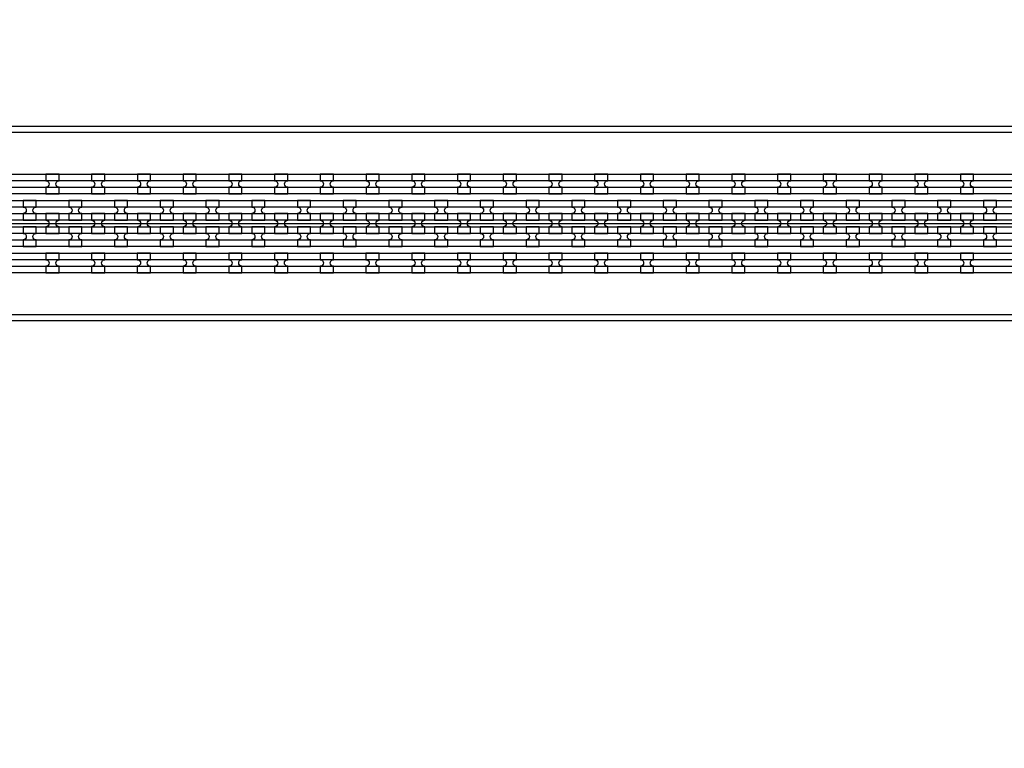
# Model space of a CAD drawing. Extents: x -63500 to 63500, y -63500 to 63500.
# Tile 143 of 256: x 15725 to 21107, y -14260 to -10275. Entities that reach past the tile are written whole.
import ezdxf

# ---------------------------------------------------------------- set-up
doc = ezdxf.new("R2010")
doc.units = 13
doc.header["$MEASUREMENT"] = 0
for name, color, linetype in [('1_Metal', 2, 'Continuous'), ('2_Electrodes', 5, 'Continuous'), ('3_Outline', 4, 'Continuous')]:
    doc.layers.add(name, color=color, linetype=linetype)

msp = doc.modelspace()

# ---------------------------------------------------------------- linework, layer by layer
for p, q in [((15443.9, -11390), (33943.9, -11390)), ((33943.9, -11890), (15443.9, -11890))]:
    msp.add_line(p, q)
for radius in [50000, 47500, 45000]:
    msp.add_circle((0, 0), radius)
at = {"layer": '1_Metal'}
for points in [[(-50000, 0, 1), (50000, 0), (51000, 0, -1), (-51000, 0)], [(15939.9, -11119.9), (15867.9, -11119.9), (15867.9, -11155.9, -0.414214), (15885.9, -11173.9), (15885.9, -11173.9, -0.414214), (15867.9, -11191.9), (15867.9, -11227.9), (15939.9, -11227.9), (15939.9, -11191.9, -0.414214), (15921.9, -11173.9), (15921.9, -11173.9, -0.414214), (15939.9, -11155.9)], [(16189.9, -11119.9), (16117.9, -11119.9), (16117.9, -11155.9, -0.414214), (16135.9, -11173.9), (16135.9, -11173.9, -0.414214), (16117.9, -11191.9), (16117.9, -11227.9), (16189.9, -11227.9), (16189.9, -11191.9, -0.414214), (16171.9, -11173.9), (16171.9, -11173.9, -0.414214), (16189.9, -11155.9)], [(16439.9, -11119.9), (16367.9, -11119.9), (16367.9, -11155.9, -0.414214), (16385.9, -11173.9), (16385.9, -11173.9, -0.414214), (16367.9, -11191.9), (16367.9, -11227.9), (16439.9, -11227.9), (16439.9, -11191.9, -0.414214), (16421.9, -11173.9), (16421.9, -11173.9, -0.414214), (16439.9, -11155.9)], [(16689.9, -11119.9), (16617.9, -11119.9), (16617.9, -11155.9, -0.414214), (16635.9, -11173.9), (16635.9, -11173.9, -0.414214), (16617.9, -11191.9), (16617.9, -11227.9), (16689.9, -11227.9), (16689.9, -11191.9, -0.414214), (16671.9, -11173.9), (16671.9, -11173.9, -0.414214), (16689.9, -11155.9)], [(16939.9, -11119.9), (16867.9, -11119.9), (16867.9, -11155.9, -0.414214), (16885.9, -11173.9), (16885.9, -11173.9, -0.414214), (16867.9, -11191.9), (16867.9, -11227.9), (16939.9, -11227.9), (16939.9, -11191.9, -0.414214), (16921.9, -11173.9), (16921.9, -11173.9, -0.414214), (16939.9, -11155.9)], [(17189.9, -11119.9), (17117.9, -11119.9), (17117.9, -11155.9, -0.414214), (17135.9, -11173.9), (17135.9, -11173.9, -0.414214), (17117.9, -11191.9), (17117.9, -11227.9), (17189.9, -11227.9), (17189.9, -11191.9, -0.414214), (17171.9, -11173.9), (17171.9, -11173.9, -0.414214), (17189.9, -11155.9)], [(17439.9, -11119.9), (17367.9, -11119.9), (17367.9, -11155.9, -0.414214), (17385.9, -11173.9), (17385.9, -11173.9, -0.414214), (17367.9, -11191.9), (17367.9, -11227.9), (17439.9, -11227.9), (17439.9, -11191.9, -0.414214), (17421.9, -11173.9), (17421.9, -11173.9, -0.414214), (17439.9, -11155.9)], [(17689.9, -11119.9), (17617.9, -11119.9), (17617.9, -11155.9, -0.414214), (17635.9, -11173.9), (17635.9, -11173.9, -0.414214), (17617.9, -11191.9), (17617.9, -11227.9), (17689.9, -11227.9), (17689.9, -11191.9, -0.414214), (17671.9, -11173.9), (17671.9, -11173.9, -0.414214), (17689.9, -11155.9)], [(17939.9, -11119.9), (17867.9, -11119.9), (17867.9, -11155.9, -0.414214), (17885.9, -11173.9), (17885.9, -11173.9, -0.414214), (17867.9, -11191.9), (17867.9, -11227.9), (17939.9, -11227.9), (17939.9, -11191.9, -0.414214), (17921.9, -11173.9), (17921.9, -11173.9, -0.414214), (17939.9, -11155.9)], [(18189.9, -11119.9), (18117.9, -11119.9), (18117.9, -11155.9, -0.414214), (18135.9, -11173.9), (18135.9, -11173.9, -0.414214), (18117.9, -11191.9), (18117.9, -11227.9), (18189.9, -11227.9), (18189.9, -11191.9, -0.414214), (18171.9, -11173.9), (18171.9, -11173.9, -0.414214), (18189.9, -11155.9)], [(18439.9, -11119.9), (18367.9, -11119.9), (18367.9, -11155.9, -0.414214), (18385.9, -11173.9), (18385.9, -11173.9, -0.414214), (18367.9, -11191.9), (18367.9, -11227.9), (18439.9, -11227.9), (18439.9, -11191.9, -0.414214), (18421.9, -11173.9), (18421.9, -11173.9, -0.414214), (18439.9, -11155.9)], [(18689.9, -11119.9), (18617.9, -11119.9), (18617.9, -11155.9, -0.414214), (18635.9, -11173.9), (18635.9, -11173.9, -0.414214), (18617.9, -11191.9), (18617.9, -11227.9), (18689.9, -11227.9), (18689.9, -11191.9, -0.414214), (18671.9, -11173.9), (18671.9, -11173.9, -0.414214), (18689.9, -11155.9)], [(18939.9, -11119.9), (18867.9, -11119.9), (18867.9, -11155.9, -0.414214), (18885.9, -11173.9), (18885.9, -11173.9, -0.414214), (18867.9, -11191.9), (18867.9, -11227.9), (18939.9, -11227.9), (18939.9, -11191.9, -0.414214), (18921.9, -11173.9), (18921.9, -11173.9, -0.414214), (18939.9, -11155.9)], [(19189.9, -11119.9), (19117.9, -11119.9), (19117.9, -11155.9, -0.414214), (19135.9, -11173.9), (19135.9, -11173.9, -0.414214), (19117.9, -11191.9), (19117.9, -11227.9), (19189.9, -11227.9), (19189.9, -11191.9, -0.414214), (19171.9, -11173.9), (19171.9, -11173.9, -0.414214), (19189.9, -11155.9)], [(19439.9, -11119.9), (19367.9, -11119.9), (19367.9, -11155.9, -0.414214), (19385.9, -11173.9), (19385.9, -11173.9, -0.414214), (19367.9, -11191.9), (19367.9, -11227.9), (19439.9, -11227.9), (19439.9, -11191.9, -0.414214), (19421.9, -11173.9), (19421.9, -11173.9, -0.414214), (19439.9, -11155.9)], [(19689.9, -11119.9), (19617.9, -11119.9), (19617.9, -11155.9, -0.414214), (19635.9, -11173.9), (19635.9, -11173.9, -0.414214), (19617.9, -11191.9), (19617.9, -11227.9), (19689.9, -11227.9), (19689.9, -11191.9, -0.414214), (19671.9, -11173.9), (19671.9, -11173.9, -0.414214), (19689.9, -11155.9)], [(19939.9, -11119.9), (19867.9, -11119.9), (19867.9, -11155.9, -0.414214), (19885.9, -11173.9), (19885.9, -11173.9, -0.414214), (19867.9, -11191.9), (19867.9, -11227.9), (19939.9, -11227.9), (19939.9, -11191.9, -0.414214), (19921.9, -11173.9), (19921.9, -11173.9, -0.414214), (19939.9, -11155.9)], [(20189.9, -11119.9), (20117.9, -11119.9), (20117.9, -11155.9, -0.414214), (20135.9, -11173.9), (20135.9, -11173.9, -0.414214), (20117.9, -11191.9), (20117.9, -11227.9), (20189.9, -11227.9), (20189.9, -11191.9, -0.414214), (20171.9, -11173.9), (20171.9, -11173.9, -0.414214), (20189.9, -11155.9)], [(20439.9, -11119.9), (20367.9, -11119.9), (20367.9, -11155.9, -0.414214), (20385.9, -11173.9), (20385.9, -11173.9, -0.414214), (20367.9, -11191.9), (20367.9, -11227.9), (20439.9, -11227.9), (20439.9, -11191.9, -0.414214), (20421.9, -11173.9), (20421.9, -11173.9, -0.414214), (20439.9, -11155.9)], [(20689.9, -11119.9), (20617.9, -11119.9), (20617.9, -11155.9, -0.414214), (20635.9, -11173.9), (20635.9, -11173.9, -0.414214), (20617.9, -11191.9), (20617.9, -11227.9), (20689.9, -11227.9), (20689.9, -11191.9, -0.414214), (20671.9, -11173.9), (20671.9, -11173.9, -0.414214), (20689.9, -11155.9)], [(20939.9, -11119.9), (20867.9, -11119.9), (20867.9, -11155.9, -0.414214), (20885.9, -11173.9), (20885.9, -11173.9, -0.414214), (20867.9, -11191.9), (20867.9, -11227.9), (20939.9, -11227.9), (20939.9, -11191.9, -0.414214), (20921.9, -11173.9), (20921.9, -11173.9, -0.414214), (20939.9, -11155.9)], [(33943.9, -11300), (33539.8, -11300), (5719.9, -11300, 0.414214), (3879.9, -13140), (3879.9, -13640, 0.414214), (5719.9, -15480), (6955.1, -15480, 0.244698), (6969.8, -15472.3), (7011.2, -15501.2), (6946.6, -15593.5), (6933.7, -15584.4, 0.013045), (6933.3, -15581.1, -0.091902), (6933.6, -15537.4, 0.471648), (6916, -15516), (5719.9, -15516, -0.414214), (3843.9, -13640), (3843.9, -13140, -0.414214), (5719.9, -11264), (33539.8, -11264), (33943.9, -11264)], [(15742.9, -11371.9), (15814.9, -11371.9), (15814.9, -11335.9, -0.414214), (15796.9, -11317.9), (15796.9, -11317.9, -0.414214), (15814.9, -11299.9), (15814.9, -11263.9), (15742.9, -11263.9), (15742.9, -11299.9, -0.414214), (15760.9, -11317.9), (15760.9, -11317.9, -0.414214), (15742.9, -11335.9), (15742.9, -11371.9)], [(15992.9, -11371.9), (16064.9, -11371.9), (16064.9, -11335.9, -0.414214), (16046.9, -11317.9), (16046.9, -11317.9, -0.414214), (16064.9, -11299.9), (16064.9, -11263.9), (15992.9, -11263.9), (15992.9, -11299.9, -0.414214), (16010.9, -11317.9), (16010.9, -11317.9, -0.414214), (15992.9, -11335.9), (15992.9, -11371.9)], [(16242.9, -11371.9), (16314.9, -11371.9), (16314.9, -11335.9, -0.414214), (16296.9, -11317.9), (16296.9, -11317.9, -0.414214), (16314.9, -11299.9), (16314.9, -11263.9), (16242.9, -11263.9), (16242.9, -11299.9, -0.414214), (16260.9, -11317.9), (16260.9, -11317.9, -0.414214), (16242.9, -11335.9), (16242.9, -11371.9)], [(16492.9, -11371.9), (16564.9, -11371.9), (16564.9, -11335.9, -0.414214), (16546.9, -11317.9), (16546.9, -11317.9, -0.414214), (16564.9, -11299.9), (16564.9, -11263.9), (16492.9, -11263.9), (16492.9, -11299.9, -0.414214), (16510.9, -11317.9), (16510.9, -11317.9, -0.414214), (16492.9, -11335.9), (16492.9, -11371.9)], [(16742.9, -11371.9), (16814.9, -11371.9), (16814.9, -11335.9, -0.414214), (16796.9, -11317.9), (16796.9, -11317.9, -0.414214), (16814.9, -11299.9), (16814.9, -11263.9), (16742.9, -11263.9), (16742.9, -11299.9, -0.414214), (16760.9, -11317.9), (16760.9, -11317.9, -0.414214), (16742.9, -11335.9), (16742.9, -11371.9)], [(16992.9, -11371.9), (17064.9, -11371.9), (17064.9, -11335.9, -0.414214), (17046.9, -11317.9), (17046.9, -11317.9, -0.414214), (17064.9, -11299.9), (17064.9, -11263.9), (16992.9, -11263.9), (16992.9, -11299.9, -0.414214), (17010.9, -11317.9), (17010.9, -11317.9, -0.414214), (16992.9, -11335.9), (16992.9, -11371.9)], [(17242.9, -11371.9), (17314.9, -11371.9), (17314.9, -11335.9, -0.414214), (17296.9, -11317.9), (17296.9, -11317.9, -0.414214), (17314.9, -11299.9), (17314.9, -11263.9), (17242.9, -11263.9), (17242.9, -11299.9, -0.414214), (17260.9, -11317.9), (17260.9, -11317.9, -0.414214), (17242.9, -11335.9), (17242.9, -11371.9)], [(17492.9, -11371.9), (17564.9, -11371.9), (17564.9, -11335.9, -0.414214), (17546.9, -11317.9), (17546.9, -11317.9, -0.414214), (17564.9, -11299.9), (17564.9, -11263.9), (17492.9, -11263.9), (17492.9, -11299.9, -0.414214), (17510.9, -11317.9), (17510.9, -11317.9, -0.414214), (17492.9, -11335.9), (17492.9, -11371.9)], [(17742.9, -11371.9), (17814.9, -11371.9), (17814.9, -11335.9, -0.414214), (17796.9, -11317.9), (17796.9, -11317.9, -0.414214), (17814.9, -11299.9), (17814.9, -11263.9), (17742.9, -11263.9), (17742.9, -11299.9, -0.414214), (17760.9, -11317.9), (17760.9, -11317.9, -0.414214), (17742.9, -11335.9), (17742.9, -11371.9)], [(17992.9, -11371.9), (18064.9, -11371.9), (18064.9, -11335.9, -0.414214), (18046.9, -11317.9), (18046.9, -11317.9, -0.414214), (18064.9, -11299.9), (18064.9, -11263.9), (17992.9, -11263.9), (17992.9, -11299.9, -0.414214), (18010.9, -11317.9), (18010.9, -11317.9, -0.414214), (17992.9, -11335.9), (17992.9, -11371.9)], [(18242.9, -11371.9), (18314.9, -11371.9), (18314.9, -11335.9, -0.414214), (18296.9, -11317.9), (18296.9, -11317.9, -0.414214), (18314.9, -11299.9), (18314.9, -11263.9), (18242.9, -11263.9), (18242.9, -11299.9, -0.414214), (18260.9, -11317.9), (18260.9, -11317.9, -0.414214), (18242.9, -11335.9), (18242.9, -11371.9)], [(18492.9, -11371.9), (18564.9, -11371.9), (18564.9, -11335.9, -0.414214), (18546.9, -11317.9), (18546.9, -11317.9, -0.414214), (18564.9, -11299.9), (18564.9, -11263.9), (18492.9, -11263.9), (18492.9, -11299.9, -0.414214), (18510.9, -11317.9), (18510.9, -11317.9, -0.414214), (18492.9, -11335.9), (18492.9, -11371.9)], [(18742.9, -11371.9), (18814.9, -11371.9), (18814.9, -11335.9, -0.414214), (18796.9, -11317.9), (18796.9, -11317.9, -0.414214), (18814.9, -11299.9), (18814.9, -11263.9), (18742.9, -11263.9), (18742.9, -11299.9, -0.414214), (18760.9, -11317.9), (18760.9, -11317.9, -0.414214), (18742.9, -11335.9), (18742.9, -11371.9)], [(18992.9, -11371.9), (19064.9, -11371.9), (19064.9, -11335.9, -0.414214), (19046.9, -11317.9), (19046.9, -11317.9, -0.414214), (19064.9, -11299.9), (19064.9, -11263.9), (18992.9, -11263.9), (18992.9, -11299.9, -0.414214), (19010.9, -11317.9), (19010.9, -11317.9, -0.414214), (18992.9, -11335.9), (18992.9, -11371.9)], [(19242.9, -11371.9), (19314.9, -11371.9), (19314.9, -11335.9, -0.414214), (19296.9, -11317.9), (19296.9, -11317.9, -0.414214), (19314.9, -11299.9), (19314.9, -11263.9), (19242.9, -11263.9), (19242.9, -11299.9, -0.414214), (19260.9, -11317.9), (19260.9, -11317.9, -0.414214), (19242.9, -11335.9), (19242.9, -11371.9)], [(19492.9, -11371.9), (19564.9, -11371.9), (19564.9, -11335.9, -0.414214), (19546.9, -11317.9), (19546.9, -11317.9, -0.414214), (19564.9, -11299.9), (19564.9, -11263.9), (19492.9, -11263.9), (19492.9, -11299.9, -0.414214), (19510.9, -11317.9), (19510.9, -11317.9, -0.414214), (19492.9, -11335.9), (19492.9, -11371.9)], [(19742.9, -11371.9), (19814.9, -11371.9), (19814.9, -11335.9, -0.414214), (19796.9, -11317.9), (19796.9, -11317.9, -0.414214), (19814.9, -11299.9), (19814.9, -11263.9), (19742.9, -11263.9), (19742.9, -11299.9, -0.414214), (19760.9, -11317.9), (19760.9, -11317.9, -0.414214), (19742.9, -11335.9), (19742.9, -11371.9)], [(19992.9, -11371.9), (20064.9, -11371.9), (20064.9, -11335.9, -0.414214), (20046.9, -11317.9), (20046.9, -11317.9, -0.414214), (20064.9, -11299.9), (20064.9, -11263.9), (19992.9, -11263.9), (19992.9, -11299.9, -0.414214), (20010.9, -11317.9), (20010.9, -11317.9, -0.414214), (19992.9, -11335.9), (19992.9, -11371.9)], [(20242.9, -11371.9), (20314.9, -11371.9), (20314.9, -11335.9, -0.414214), (20296.9, -11317.9), (20296.9, -11317.9, -0.414214), (20314.9, -11299.9), (20314.9, -11263.9), (20242.9, -11263.9), (20242.9, -11299.9, -0.414214), (20260.9, -11317.9), (20260.9, -11317.9, -0.414214), (20242.9, -11335.9), (20242.9, -11371.9)], [(20492.9, -11371.9), (20564.9, -11371.9), (20564.9, -11335.9, -0.414214), (20546.9, -11317.9), (20546.9, -11317.9, -0.414214), (20564.9, -11299.9), (20564.9, -11263.9), (20492.9, -11263.9), (20492.9, -11299.9, -0.414214), (20510.9, -11317.9), (20510.9, -11317.9, -0.414214), (20492.9, -11335.9), (20492.9, -11371.9)], [(20742.9, -11371.9), (20814.9, -11371.9), (20814.9, -11335.9, -0.414214), (20796.9, -11317.9), (20796.9, -11317.9, -0.414214), (20814.9, -11299.9), (20814.9, -11263.9), (20742.9, -11263.9), (20742.9, -11299.9, -0.414214), (20760.9, -11317.9), (20760.9, -11317.9, -0.414214), (20742.9, -11335.9), (20742.9, -11371.9)], [(20992.9, -11371.9), (21064.9, -11371.9), (21064.9, -11335.9, -0.414214), (21046.9, -11317.9), (21046.9, -11317.9, -0.414214), (21064.9, -11299.9), (21064.9, -11263.9), (20992.9, -11263.9), (20992.9, -11299.9, -0.414214), (21010.9, -11317.9), (21010.9, -11317.9, -0.414214), (20992.9, -11335.9), (20992.9, -11371.9)], [(33943.9, -11372), (33539.8, -11372), (5719.9, -11372, 0.414214), (3951.9, -13140), (3951.9, -13640, 0.414214), (5719.9, -15408), (7006.2, -15408, 0.244698), (7021, -15400.3), (7061.8, -15428.9), (7011.2, -15501.2), (6969.8, -15472.3, 0.606815), (6955.1, -15444), (5719.9, -15444, -0.414214), (3915.9, -13640), (3915.9, -13140, -0.414214), (5719.9, -11336), (33539.8, -11336), (33943.9, -11336)], [(15867.9, -11443.9), (15939.9, -11443.9), (15939.9, -11407.9, -0.414214), (15921.9, -11389.9), (15921.9, -11389.9, -0.414214), (15939.9, -11371.9), (15939.9, -11335.9), (15867.9, -11335.9), (15867.9, -11371.9, -0.414214), (15885.9, -11389.9), (15885.9, -11389.9, -0.414214), (15867.9, -11407.9), (15867.9, -11443.9)], [(16117.9, -11443.9), (16189.9, -11443.9), (16189.9, -11407.9, -0.414214), (16171.9, -11389.9), (16171.9, -11389.9, -0.414214), (16189.9, -11371.9), (16189.9, -11335.9), (16117.9, -11335.9), (16117.9, -11371.9, -0.414214), (16135.9, -11389.9), (16135.9, -11389.9, -0.414214), (16117.9, -11407.9), (16117.9, -11443.9)], [(16367.9, -11443.9), (16439.9, -11443.9), (16439.9, -11407.9, -0.414214), (16421.9, -11389.9), (16421.9, -11389.9, -0.414214), (16439.9, -11371.9), (16439.9, -11335.9), (16367.9, -11335.9), (16367.9, -11371.9, -0.414214), (16385.9, -11389.9), (16385.9, -11389.9, -0.414214), (16367.9, -11407.9), (16367.9, -11443.9)], [(16617.9, -11443.9), (16689.9, -11443.9), (16689.9, -11407.9, -0.414214), (16671.9, -11389.9), (16671.9, -11389.9, -0.414214), (16689.9, -11371.9), (16689.9, -11335.9), (16617.9, -11335.9), (16617.9, -11371.9, -0.414214), (16635.9, -11389.9), (16635.9, -11389.9, -0.414214), (16617.9, -11407.9), (16617.9, -11443.9)], [(16867.9, -11443.9), (16939.9, -11443.9), (16939.9, -11407.9, -0.414214), (16921.9, -11389.9), (16921.9, -11389.9, -0.414214), (16939.9, -11371.9), (16939.9, -11335.9), (16867.9, -11335.9), (16867.9, -11371.9, -0.414214), (16885.9, -11389.9), (16885.9, -11389.9, -0.414214), (16867.9, -11407.9), (16867.9, -11443.9)], [(17117.9, -11443.9), (17189.9, -11443.9), (17189.9, -11407.9, -0.414214), (17171.9, -11389.9), (17171.9, -11389.9, -0.414214), (17189.9, -11371.9), (17189.9, -11335.9), (17117.9, -11335.9), (17117.9, -11371.9, -0.414214), (17135.9, -11389.9), (17135.9, -11389.9, -0.414214), (17117.9, -11407.9), (17117.9, -11443.9)], [(17367.9, -11443.9), (17439.9, -11443.9), (17439.9, -11407.9, -0.414214), (17421.9, -11389.9), (17421.9, -11389.9, -0.414214), (17439.9, -11371.9), (17439.9, -11335.9), (17367.9, -11335.9), (17367.9, -11371.9, -0.414214), (17385.9, -11389.9), (17385.9, -11389.9, -0.414214), (17367.9, -11407.9), (17367.9, -11443.9)], [(17617.9, -11443.9), (17689.9, -11443.9), (17689.9, -11407.9, -0.414214), (17671.9, -11389.9), (17671.9, -11389.9, -0.414214), (17689.9, -11371.9), (17689.9, -11335.9), (17617.9, -11335.9), (17617.9, -11371.9, -0.414214), (17635.9, -11389.9), (17635.9, -11389.9, -0.414214), (17617.9, -11407.9), (17617.9, -11443.9)], [(17867.9, -11443.9), (17939.9, -11443.9), (17939.9, -11407.9, -0.414214), (17921.9, -11389.9), (17921.9, -11389.9, -0.414214), (17939.9, -11371.9), (17939.9, -11335.9), (17867.9, -11335.9), (17867.9, -11371.9, -0.414214), (17885.9, -11389.9), (17885.9, -11389.9, -0.414214), (17867.9, -11407.9), (17867.9, -11443.9)], [(18117.9, -11443.9), (18189.9, -11443.9), (18189.9, -11407.9, -0.414214), (18171.9, -11389.9), (18171.9, -11389.9, -0.414214), (18189.9, -11371.9), (18189.9, -11335.9), (18117.9, -11335.9), (18117.9, -11371.9, -0.414214), (18135.9, -11389.9), (18135.9, -11389.9, -0.414214), (18117.9, -11407.9), (18117.9, -11443.9)], [(18367.9, -11443.9), (18439.9, -11443.9), (18439.9, -11407.9, -0.414214), (18421.9, -11389.9), (18421.9, -11389.9, -0.414214), (18439.9, -11371.9), (18439.9, -11335.9), (18367.9, -11335.9), (18367.9, -11371.9, -0.414214), (18385.9, -11389.9), (18385.9, -11389.9, -0.414214), (18367.9, -11407.9), (18367.9, -11443.9)], [(18617.9, -11443.9), (18689.9, -11443.9), (18689.9, -11407.9, -0.414214), (18671.9, -11389.9), (18671.9, -11389.9, -0.414214), (18689.9, -11371.9), (18689.9, -11335.9), (18617.9, -11335.9), (18617.9, -11371.9, -0.414214), (18635.9, -11389.9), (18635.9, -11389.9, -0.414214), (18617.9, -11407.9), (18617.9, -11443.9)], [(18867.9, -11443.9), (18939.9, -11443.9), (18939.9, -11407.9, -0.414214), (18921.9, -11389.9), (18921.9, -11389.9, -0.414214), (18939.9, -11371.9), (18939.9, -11335.9), (18867.9, -11335.9), (18867.9, -11371.9, -0.414214), (18885.9, -11389.9), (18885.9, -11389.9, -0.414214), (18867.9, -11407.9), (18867.9, -11443.9)], [(19117.9, -11443.9), (19189.9, -11443.9), (19189.9, -11407.9, -0.414214), (19171.9, -11389.9), (19171.9, -11389.9, -0.414214), (19189.9, -11371.9), (19189.9, -11335.9), (19117.9, -11335.9), (19117.9, -11371.9, -0.414214), (19135.9, -11389.9), (19135.9, -11389.9, -0.414214), (19117.9, -11407.9), (19117.9, -11443.9)], [(19367.9, -11443.9), (19439.9, -11443.9), (19439.9, -11407.9, -0.414214), (19421.9, -11389.9), (19421.9, -11389.9, -0.414214), (19439.9, -11371.9), (19439.9, -11335.9), (19367.9, -11335.9), (19367.9, -11371.9, -0.414214), (19385.9, -11389.9), (19385.9, -11389.9, -0.414214), (19367.9, -11407.9), (19367.9, -11443.9)], [(19617.9, -11443.9), (19689.9, -11443.9), (19689.9, -11407.9, -0.414214), (19671.9, -11389.9), (19671.9, -11389.9, -0.414214), (19689.9, -11371.9), (19689.9, -11335.9), (19617.9, -11335.9), (19617.9, -11371.9, -0.414214), (19635.9, -11389.9), (19635.9, -11389.9, -0.414214), (19617.9, -11407.9), (19617.9, -11443.9)], [(19867.9, -11443.9), (19939.9, -11443.9), (19939.9, -11407.9, -0.414214), (19921.9, -11389.9), (19921.9, -11389.9, -0.414214), (19939.9, -11371.9), (19939.9, -11335.9), (19867.9, -11335.9), (19867.9, -11371.9, -0.414214), (19885.9, -11389.9), (19885.9, -11389.9, -0.414214), (19867.9, -11407.9), (19867.9, -11443.9)], [(20117.9, -11443.9), (20189.9, -11443.9), (20189.9, -11407.9, -0.414214), (20171.9, -11389.9), (20171.9, -11389.9, -0.414214), (20189.9, -11371.9), (20189.9, -11335.9), (20117.9, -11335.9), (20117.9, -11371.9, -0.414214), (20135.9, -11389.9), (20135.9, -11389.9, -0.414214), (20117.9, -11407.9), (20117.9, -11443.9)], [(20367.9, -11443.9), (20439.9, -11443.9), (20439.9, -11407.9, -0.414214), (20421.9, -11389.9), (20421.9, -11389.9, -0.414214), (20439.9, -11371.9), (20439.9, -11335.9), (20367.9, -11335.9), (20367.9, -11371.9, -0.414214), (20385.9, -11389.9), (20385.9, -11389.9, -0.414214), (20367.9, -11407.9), (20367.9, -11443.9)], [(20617.9, -11443.9), (20689.9, -11443.9), (20689.9, -11407.9, -0.414214), (20671.9, -11389.9), (20671.9, -11389.9, -0.414214), (20689.9, -11371.9), (20689.9, -11335.9), (20617.9, -11335.9), (20617.9, -11371.9, -0.414214), (20635.9, -11389.9), (20635.9, -11389.9, -0.414214), (20617.9, -11407.9), (20617.9, -11443.9)], [(20867.9, -11443.9), (20939.9, -11443.9), (20939.9, -11407.9, -0.414214), (20921.9, -11389.9), (20921.9, -11389.9, -0.414214), (20939.9, -11371.9), (20939.9, -11335.9), (20867.9, -11335.9), (20867.9, -11371.9, -0.414214), (20885.9, -11389.9), (20885.9, -11389.9, -0.414214), (20867.9, -11407.9), (20867.9, -11443.9)], [(33943.9, -11444), (33539.8, -11444), (5719.9, -11444, 0.414214), (4023.9, -13140), (4023.9, -13640, 0.414214), (5719.9, -15336), (7056.5, -15336, 0.244698), (7071.2, -15328.3), (7112.2, -15357), (7061.8, -15428.9), (7021, -15400.3, 0.606815), (7006.2, -15372), (5719.9, -15372, -0.414214), (3987.9, -13640), (3987.9, -13140, -0.414214), (5719.9, -11408), (33539.8, -11408), (33943.9, -11408)], [(15742.9, -11407.9), (15742.9, -11443.9, -0.414214), (15760.9, -11461.9), (15760.9, -11461.9, -0.414214), (15742.9, -11479.9), (15742.9, -11515.9), (15814.9, -11515.9), (15814.9, -11479.9, -0.414214), (15796.9, -11461.9), (15796.9, -11461.9, -0.414214), (15814.9, -11443.9), (15814.9, -11407.9)], [(15992.9, -11407.9), (15992.9, -11443.9, -0.414214), (16010.9, -11461.9), (16010.9, -11461.9, -0.414214), (15992.9, -11479.9), (15992.9, -11515.9), (16064.9, -11515.9), (16064.9, -11479.9, -0.414214), (16046.9, -11461.9), (16046.9, -11461.9, -0.414214), (16064.9, -11443.9), (16064.9, -11407.9)], [(16242.9, -11407.9), (16242.9, -11443.9, -0.414214), (16260.9, -11461.9), (16260.9, -11461.9, -0.414214), (16242.9, -11479.9), (16242.9, -11515.9), (16314.9, -11515.9), (16314.9, -11479.9, -0.414214), (16296.9, -11461.9), (16296.9, -11461.9, -0.414214), (16314.9, -11443.9), (16314.9, -11407.9)], [(16492.9, -11407.9), (16492.9, -11443.9, -0.414214), (16510.9, -11461.9), (16510.9, -11461.9, -0.414214), (16492.9, -11479.9), (16492.9, -11515.9), (16564.9, -11515.9), (16564.9, -11479.9, -0.414214), (16546.9, -11461.9), (16546.9, -11461.9, -0.414214), (16564.9, -11443.9), (16564.9, -11407.9)], [(16742.9, -11407.9), (16742.9, -11443.9, -0.414214), (16760.9, -11461.9), (16760.9, -11461.9, -0.414214), (16742.9, -11479.9), (16742.9, -11515.9), (16814.9, -11515.9), (16814.9, -11479.9, -0.414214), (16796.9, -11461.9), (16796.9, -11461.9, -0.414214), (16814.9, -11443.9), (16814.9, -11407.9)], [(16992.9, -11407.9), (16992.9, -11443.9, -0.414214), (17010.9, -11461.9), (17010.9, -11461.9, -0.414214), (16992.9, -11479.9), (16992.9, -11515.9), (17064.9, -11515.9), (17064.9, -11479.9, -0.414214), (17046.9, -11461.9), (17046.9, -11461.9, -0.414214), (17064.9, -11443.9), (17064.9, -11407.9)], [(17242.9, -11407.9), (17242.9, -11443.9, -0.414214), (17260.9, -11461.9), (17260.9, -11461.9, -0.414214), (17242.9, -11479.9), (17242.9, -11515.9), (17314.9, -11515.9), (17314.9, -11479.9, -0.414214), (17296.9, -11461.9), (17296.9, -11461.9, -0.414214), (17314.9, -11443.9), (17314.9, -11407.9)], [(17492.9, -11407.9), (17492.9, -11443.9, -0.414214), (17510.9, -11461.9), (17510.9, -11461.9, -0.414214), (17492.9, -11479.9), (17492.9, -11515.9), (17564.9, -11515.9), (17564.9, -11479.9, -0.414214), (17546.9, -11461.9), (17546.9, -11461.9, -0.414214), (17564.9, -11443.9), (17564.9, -11407.9)], [(17742.9, -11407.9), (17742.9, -11443.9, -0.414214), (17760.9, -11461.9), (17760.9, -11461.9, -0.414214), (17742.9, -11479.9), (17742.9, -11515.9), (17814.9, -11515.9), (17814.9, -11479.9, -0.414214), (17796.9, -11461.9), (17796.9, -11461.9, -0.414214), (17814.9, -11443.9), (17814.9, -11407.9)], [(17992.9, -11407.9), (17992.9, -11443.9, -0.414214), (18010.9, -11461.9), (18010.9, -11461.9, -0.414214), (17992.9, -11479.9), (17992.9, -11515.9), (18064.9, -11515.9), (18064.9, -11479.9, -0.414214), (18046.9, -11461.9), (18046.9, -11461.9, -0.414214), (18064.9, -11443.9), (18064.9, -11407.9)], [(18242.9, -11407.9), (18242.9, -11443.9, -0.414214), (18260.9, -11461.9), (18260.9, -11461.9, -0.414214), (18242.9, -11479.9), (18242.9, -11515.9), (18314.9, -11515.9), (18314.9, -11479.9, -0.414214), (18296.9, -11461.9), (18296.9, -11461.9, -0.414214), (18314.9, -11443.9), (18314.9, -11407.9)], [(18492.9, -11407.9), (18492.9, -11443.9, -0.414214), (18510.9, -11461.9), (18510.9, -11461.9, -0.414214), (18492.9, -11479.9), (18492.9, -11515.9), (18564.9, -11515.9), (18564.9, -11479.9, -0.414214), (18546.9, -11461.9), (18546.9, -11461.9, -0.414214), (18564.9, -11443.9), (18564.9, -11407.9)], [(18742.9, -11407.9), (18742.9, -11443.9, -0.414214), (18760.9, -11461.9), (18760.9, -11461.9, -0.414214), (18742.9, -11479.9), (18742.9, -11515.9), (18814.9, -11515.9), (18814.9, -11479.9, -0.414214), (18796.9, -11461.9), (18796.9, -11461.9, -0.414214), (18814.9, -11443.9), (18814.9, -11407.9)], [(18992.9, -11407.9), (18992.9, -11443.9, -0.414214), (19010.9, -11461.9), (19010.9, -11461.9, -0.414214), (18992.9, -11479.9), (18992.9, -11515.9), (19064.9, -11515.9), (19064.9, -11479.9, -0.414214), (19046.9, -11461.9), (19046.9, -11461.9, -0.414214), (19064.9, -11443.9), (19064.9, -11407.9)], [(19242.9, -11407.9), (19242.9, -11443.9, -0.414214), (19260.9, -11461.9), (19260.9, -11461.9, -0.414214), (19242.9, -11479.9), (19242.9, -11515.9), (19314.9, -11515.9), (19314.9, -11479.9, -0.414214), (19296.9, -11461.9), (19296.9, -11461.9, -0.414214), (19314.9, -11443.9), (19314.9, -11407.9)], [(19492.9, -11407.9), (19492.9, -11443.9, -0.414214), (19510.9, -11461.9), (19510.9, -11461.9, -0.414214), (19492.9, -11479.9), (19492.9, -11515.9), (19564.9, -11515.9), (19564.9, -11479.9, -0.414214), (19546.9, -11461.9), (19546.9, -11461.9, -0.414214), (19564.9, -11443.9), (19564.9, -11407.9)], [(19742.9, -11407.9), (19742.9, -11443.9, -0.414214), (19760.9, -11461.9), (19760.9, -11461.9, -0.414214), (19742.9, -11479.9), (19742.9, -11515.9), (19814.9, -11515.9), (19814.9, -11479.9, -0.414214), (19796.9, -11461.9), (19796.9, -11461.9, -0.414214), (19814.9, -11443.9), (19814.9, -11407.9)], [(19992.9, -11407.9), (19992.9, -11443.9, -0.414214), (20010.9, -11461.9), (20010.9, -11461.9, -0.414214), (19992.9, -11479.9), (19992.9, -11515.9), (20064.9, -11515.9), (20064.9, -11479.9, -0.414214), (20046.9, -11461.9), (20046.9, -11461.9, -0.414214), (20064.9, -11443.9), (20064.9, -11407.9)], [(20242.9, -11407.9), (20242.9, -11443.9, -0.414214), (20260.9, -11461.9), (20260.9, -11461.9, -0.414214), (20242.9, -11479.9), (20242.9, -11515.9), (20314.9, -11515.9), (20314.9, -11479.9, -0.414214), (20296.9, -11461.9), (20296.9, -11461.9, -0.414214), (20314.9, -11443.9), (20314.9, -11407.9)], [(20492.9, -11407.9), (20492.9, -11443.9, -0.414214), (20510.9, -11461.9), (20510.9, -11461.9, -0.414214), (20492.9, -11479.9), (20492.9, -11515.9), (20564.9, -11515.9), (20564.9, -11479.9, -0.414214), (20546.9, -11461.9), (20546.9, -11461.9, -0.414214), (20564.9, -11443.9), (20564.9, -11407.9)], [(20742.9, -11407.9), (20742.9, -11443.9, -0.414214), (20760.9, -11461.9), (20760.9, -11461.9, -0.414214), (20742.9, -11479.9), (20742.9, -11515.9), (20814.9, -11515.9), (20814.9, -11479.9, -0.414214), (20796.9, -11461.9), (20796.9, -11461.9, -0.414214), (20814.9, -11443.9), (20814.9, -11407.9)], [(20992.9, -11407.9), (20992.9, -11443.9, -0.414214), (21010.9, -11461.9), (21010.9, -11461.9, -0.414214), (20992.9, -11479.9), (20992.9, -11515.9), (21064.9, -11515.9), (21064.9, -11479.9, -0.414214), (21046.9, -11461.9), (21046.9, -11461.9, -0.414214), (21064.9, -11443.9), (21064.9, -11407.9)], [(33943.9, -11516), (33539.8, -11516), (5719.9, -11516, 0.414214), (4095.9, -13140), (4095.9, -13640, 0.414214), (5719.9, -15264), (7106.9, -15264, 0.188661), (7119.1, -15259.2, -0.063999), (7144.1, -15241.5), (7177, -15264.5), (7112.2, -15357), (7071.2, -15328.3, 0.606815), (7056.5, -15300), (5719.9, -15300, -0.414214), (4059.9, -13640), (4059.9, -13140, -0.414214), (5719.9, -11480), (33539.8, -11480), (33943.9, -11480)], [(15939.8, -11551.9), (15867.8, -11551.9), (15867.8, -11587.9, -0.414214), (15885.8, -11605.9), (15885.8, -11605.9, -0.414214), (15867.8, -11623.9), (15867.8, -11659.9), (15939.8, -11659.9), (15939.8, -11623.9, -0.414214), (15921.8, -11605.9), (15921.8, -11605.9, -0.414214), (15939.8, -11587.9)], [(16189.8, -11551.9), (16117.8, -11551.9), (16117.8, -11587.9, -0.414214), (16135.8, -11605.9), (16135.8, -11605.9, -0.414214), (16117.8, -11623.9), (16117.8, -11659.9), (16189.8, -11659.9), (16189.8, -11623.9, -0.414214), (16171.8, -11605.9), (16171.8, -11605.9, -0.414214), (16189.8, -11587.9)], [(16439.8, -11551.9), (16367.8, -11551.9), (16367.8, -11587.9, -0.414214), (16385.8, -11605.9), (16385.8, -11605.9, -0.414214), (16367.8, -11623.9), (16367.8, -11659.9), (16439.8, -11659.9), (16439.8, -11623.9, -0.414214), (16421.8, -11605.9), (16421.8, -11605.9, -0.414214), (16439.8, -11587.9)], [(16689.8, -11551.9), (16617.8, -11551.9), (16617.8, -11587.9, -0.414214), (16635.8, -11605.9), (16635.8, -11605.9, -0.414214), (16617.8, -11623.9), (16617.8, -11659.9), (16689.8, -11659.9), (16689.8, -11623.9, -0.414214), (16671.8, -11605.9), (16671.8, -11605.9, -0.414214), (16689.8, -11587.9)], [(16939.8, -11551.9), (16867.8, -11551.9), (16867.8, -11587.9, -0.414214), (16885.8, -11605.9), (16885.8, -11605.9, -0.414214), (16867.8, -11623.9), (16867.8, -11659.9), (16939.8, -11659.9), (16939.8, -11623.9, -0.414214), (16921.8, -11605.9), (16921.8, -11605.9, -0.414214), (16939.8, -11587.9)], [(17189.8, -11551.9), (17117.8, -11551.9), (17117.8, -11587.9, -0.414214), (17135.8, -11605.9), (17135.8, -11605.9, -0.414214), (17117.8, -11623.9), (17117.8, -11659.9), (17189.8, -11659.9), (17189.8, -11623.9, -0.414214), (17171.8, -11605.9), (17171.8, -11605.9, -0.414214), (17189.8, -11587.9)], [(17439.8, -11551.9), (17367.8, -11551.9), (17367.8, -11587.9, -0.414214), (17385.8, -11605.9), (17385.8, -11605.9, -0.414214), (17367.8, -11623.9), (17367.8, -11659.9), (17439.8, -11659.9), (17439.8, -11623.9, -0.414214), (17421.8, -11605.9), (17421.8, -11605.9, -0.414214), (17439.8, -11587.9)], [(17689.8, -11551.9), (17617.8, -11551.9), (17617.8, -11587.9, -0.414214), (17635.8, -11605.9), (17635.8, -11605.9, -0.414214), (17617.8, -11623.9), (17617.8, -11659.9), (17689.8, -11659.9), (17689.8, -11623.9, -0.414214), (17671.8, -11605.9), (17671.8, -11605.9, -0.414214), (17689.8, -11587.9)], [(17939.8, -11551.9), (17867.8, -11551.9), (17867.8, -11587.9, -0.414214), (17885.8, -11605.9), (17885.8, -11605.9, -0.414214), (17867.8, -11623.9), (17867.8, -11659.9), (17939.8, -11659.9), (17939.8, -11623.9, -0.414214), (17921.8, -11605.9), (17921.8, -11605.9, -0.414214), (17939.8, -11587.9)], [(18189.8, -11551.9), (18117.8, -11551.9), (18117.8, -11587.9, -0.414214), (18135.8, -11605.9), (18135.8, -11605.9, -0.414214), (18117.8, -11623.9), (18117.8, -11659.9), (18189.8, -11659.9), (18189.8, -11623.9, -0.414214), (18171.8, -11605.9), (18171.8, -11605.9, -0.414214), (18189.8, -11587.9)], [(18439.8, -11551.9), (18367.8, -11551.9), (18367.8, -11587.9, -0.414214), (18385.8, -11605.9), (18385.8, -11605.9, -0.414214), (18367.8, -11623.9), (18367.8, -11659.9), (18439.8, -11659.9), (18439.8, -11623.9, -0.414214), (18421.8, -11605.9), (18421.8, -11605.9, -0.414214), (18439.8, -11587.9)], [(18689.8, -11551.9), (18617.8, -11551.9), (18617.8, -11587.9, -0.414214), (18635.8, -11605.9), (18635.8, -11605.9, -0.414214), (18617.8, -11623.9), (18617.8, -11659.9), (18689.8, -11659.9), (18689.8, -11623.9, -0.414214), (18671.8, -11605.9), (18671.8, -11605.9, -0.414214), (18689.8, -11587.9)], [(18939.8, -11551.9), (18867.8, -11551.9), (18867.8, -11587.9, -0.414214), (18885.8, -11605.9), (18885.8, -11605.9, -0.414214), (18867.8, -11623.9), (18867.8, -11659.9), (18939.8, -11659.9), (18939.8, -11623.9, -0.414214), (18921.8, -11605.9), (18921.8, -11605.9, -0.414214), (18939.8, -11587.9)], [(19189.8, -11551.9), (19117.8, -11551.9), (19117.8, -11587.9, -0.414214), (19135.8, -11605.9), (19135.8, -11605.9, -0.414214), (19117.8, -11623.9), (19117.8, -11659.9), (19189.8, -11659.9), (19189.8, -11623.9, -0.414214), (19171.8, -11605.9), (19171.8, -11605.9, -0.414214), (19189.8, -11587.9)], [(19439.8, -11551.9), (19367.8, -11551.9), (19367.8, -11587.9, -0.414214), (19385.8, -11605.9), (19385.8, -11605.9, -0.414214), (19367.8, -11623.9), (19367.8, -11659.9), (19439.8, -11659.9), (19439.8, -11623.9, -0.414214), (19421.8, -11605.9), (19421.8, -11605.9, -0.414214), (19439.8, -11587.9)], [(19689.8, -11551.9), (19617.8, -11551.9), (19617.8, -11587.9, -0.414214), (19635.8, -11605.9), (19635.8, -11605.9, -0.414214), (19617.8, -11623.9), (19617.8, -11659.9), (19689.8, -11659.9), (19689.8, -11623.9, -0.414214), (19671.8, -11605.9), (19671.8, -11605.9, -0.414214), (19689.8, -11587.9)], [(19939.8, -11551.9), (19867.8, -11551.9), (19867.8, -11587.9, -0.414214), (19885.8, -11605.9), (19885.8, -11605.9, -0.414214), (19867.8, -11623.9), (19867.8, -11659.9), (19939.8, -11659.9), (19939.8, -11623.9, -0.414214), (19921.8, -11605.9), (19921.8, -11605.9, -0.414214), (19939.8, -11587.9)], [(20189.8, -11551.9), (20117.8, -11551.9), (20117.8, -11587.9, -0.414214), (20135.8, -11605.9), (20135.8, -11605.9, -0.414214), (20117.8, -11623.9), (20117.8, -11659.9), (20189.8, -11659.9), (20189.8, -11623.9, -0.414214), (20171.8, -11605.9), (20171.8, -11605.9, -0.414214), (20189.8, -11587.9)], [(20439.8, -11551.9), (20367.8, -11551.9), (20367.8, -11587.9, -0.414214), (20385.8, -11605.9), (20385.8, -11605.9, -0.414214), (20367.8, -11623.9), (20367.8, -11659.9), (20439.8, -11659.9), (20439.8, -11623.9, -0.414214), (20421.8, -11605.9), (20421.8, -11605.9, -0.414214), (20439.8, -11587.9)], [(20689.8, -11551.9), (20617.8, -11551.9), (20617.8, -11587.9, -0.414214), (20635.8, -11605.9), (20635.8, -11605.9, -0.414214), (20617.8, -11623.9), (20617.8, -11659.9), (20689.8, -11659.9), (20689.8, -11623.9, -0.414214), (20671.8, -11605.9), (20671.8, -11605.9, -0.414214), (20689.8, -11587.9)], [(20939.8, -11551.9), (20867.8, -11551.9), (20867.8, -11587.9, -0.414214), (20885.8, -11605.9), (20885.8, -11605.9, -0.414214), (20867.8, -11623.9), (20867.8, -11659.9), (20939.8, -11659.9), (20939.8, -11623.9, -0.414214), (20921.8, -11605.9), (20921.8, -11605.9, -0.414214), (20939.8, -11587.9)]]:
    msp.add_lwpolyline(points, format="xyb", close=True, dxfattribs=at)
for points in [[(5719.7, -11120), (33539.8, -11120)], [(5719.9, -11192), (33539.8, -11192)], [(5719.7, -11552), (33539.8, -11552)], [(5719.9, -11624), (33539.8, -11624.1)]]:
    msp.add_lwpolyline(points, dxfattribs=at)
for points in [[(33539.8, -11156), (5719.9, -11156, 0.414214)], [(33539.8, -11228), (5719.7, -11228, 0.414214)], [(33539.8, -11588), (5719.9, -11588, 0.414214)], [(33539.8, -11660), (5719.7, -11660, 0.414214)]]:
    msp.add_lwpolyline(points, format="xyb", dxfattribs=at)
at = {"layer": '2_Electrodes'}
for points in [[(47500, 0, -1), (-47500, 0), (-51000, 0, 1), (51000, 0)], [(3867.9, -14970, -0.610914), (3770.4, -15160), (3770.4, -15190, 0.610914), (3892.2, -14952.5, -0.156977), (3469.7, -13640), (3469.7, -13140, -0.414214), (5719.7, -10890), (32945.6, -10890), (32945.6, -10860), (5719.7, -10860, 0.414214), (3439.7, -13140), (3439.7, -13640, 0.156977)]]:
    msp.add_lwpolyline(points, format="xyb", close=True, dxfattribs=at)
msp.add_lwpolyline([(32945.6, -11890), (5719.7, -11890, 0.414214)], format="xyb", dxfattribs=at)
msp.add_lwpolyline([(5719.7, -11920), (32945.6, -11920)], dxfattribs=at)
at = {"layer": '3_Outline'}
for points in [[(47500, 0, -1), (-47500, 0), (-51000, 0, 1), (51000, 0)], [(3867.9, -14970, -0.610914), (3770.4, -15160), (3770.4, -15190, 0.610914), (3892.2, -14952.5, -0.156977), (3469.7, -13640), (3469.7, -13140, -0.414214), (5719.7, -10890), (32945.6, -10890), (32945.6, -10860), (5719.7, -10860, 0.414214), (3439.7, -13140), (3439.7, -13640, 0.156977)]]:
    msp.add_lwpolyline(points, format="xyb", close=True, dxfattribs=at)
msp.add_lwpolyline([(32945.6, -11890), (5719.7, -11890, 0.414214)], format="xyb", dxfattribs=at)
msp.add_lwpolyline([(5719.7, -11920), (32945.6, -11920)], dxfattribs=at)

doc.saveas('drawing.dxf')
